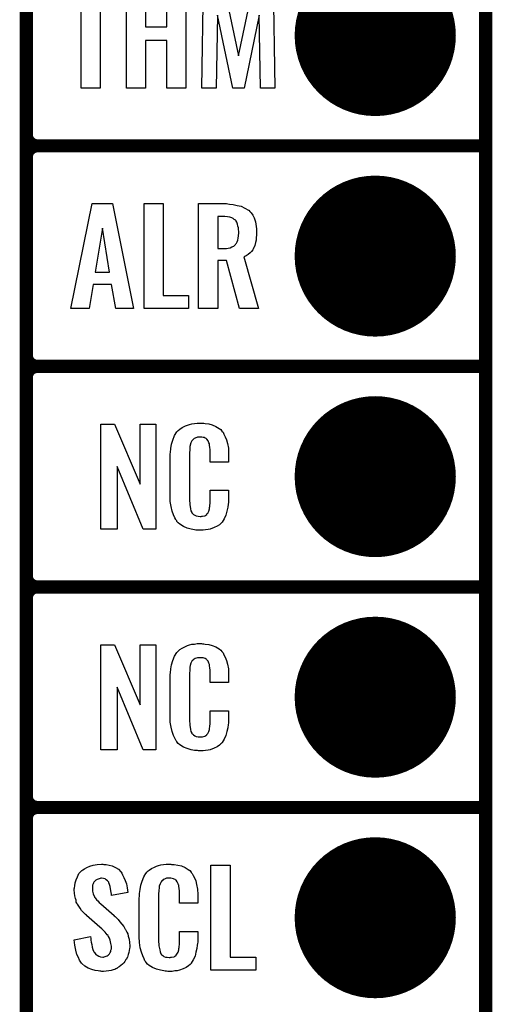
# Model space of a CAD drawing. Extents: x -0.07 to 0.95, y -0.15 to 2.1.
# Tile 13 of 25: x 0.74 to 0.95, y 0.26 to 0.71. Entities that reach past the tile are written whole.
import ezdxf

# ---------------------------------------------------------------- set-up
doc = ezdxf.new("R2010")
doc.units = 0
doc.layers.get('0').update_dxf_attribs({"linetype": 'CONTINUOUS'})
for name, color, linetype in [('gko', 6, 'CONTINUOUS'), ('gto', 2, 'CONTINUOUS'), ('gts', 1, 'CONTINUOUS')]:
    doc.layers.add(name, color=color, linetype=linetype)

# ---------------------------------------------------------------- blocks, each defined once
blk = doc.blocks.new('D32')
at = {"const_width": 0.003}
blk.add_lwpolyline([(-0.0015, 0, 1), (0.0015, 0, 1)], format="xyb", close=True, dxfattribs=at)
blk = doc.blocks.new('D36')
at = {"const_width": 0.0365}
blk.add_lwpolyline([(-0.01825, 0, 1), (0.01825, 0, 1)], format="xyb", close=True, dxfattribs=at)

msp = doc.modelspace()

# ---------------------------------------------------------------- linework, layer by layer
at = {"layer": 'gko', "color": 6, "const_width": 0.006}
msp.add_lwpolyline([(0.95, -0.05), (0.95, 2.01)], dxfattribs=at)
at = {"layer": 'gto', "color": 2, "const_width": 0.006}
for points in [[(0.742, -0.022), (0.742, 0.722)], [(0.742, 0.655), (0.742, 0.655)], [(0.742, 0.655), (0.742, 0.655)], [(0.747, 0.65), (0.747, 0.65)], [(0.747, 0.65), (0.747, 0.65)], [(0.747, 0.65), (0.747, 0.65)], [(0.747, 0.65), (0.747, 0.65)], [(0.747, 0.65), (0.95, 0.65)], [(0.747, 0.65), (0.95, 0.65)], [(0.742, 0.555), (0.742, 0.645)], [(0.742, 0.555), (0.742, 0.555)], [(0.742, 0.555), (0.742, 0.555)], [(0.747, 0.55), (0.747, 0.55)], [(0.747, 0.55), (0.747, 0.55)], [(0.747, 0.55), (0.747, 0.55)], [(0.747, 0.55), (0.747, 0.55)], [(0.747, 0.55), (0.95, 0.55)], [(0.747, 0.55), (0.95, 0.55)], [(0.742, 0.455), (0.742, 0.545)], [(0.742, 0.455), (0.742, 0.455)], [(0.742, 0.455), (0.742, 0.455)], [(0.747, 0.45), (0.747, 0.45)], [(0.747, 0.45), (0.747, 0.45)], [(0.747, 0.45), (0.747, 0.45)], [(0.747, 0.45), (0.747, 0.45)], [(0.747, 0.45), (0.95, 0.45)], [(0.747, 0.45), (0.95, 0.45)], [(0.742, 0.355), (0.742, 0.445)], [(0.742, 0.355), (0.742, 0.355)], [(0.742, 0.355), (0.742, 0.355)], [(0.747, 0.35), (0.747, 0.35)], [(0.747, 0.35), (0.747, 0.35)], [(0.747, 0.35), (0.747, 0.35)], [(0.747, 0.35), (0.747, 0.35)], [(0.747, 0.35), (0.95, 0.35)], [(0.747, 0.35), (0.95, 0.35)], [(0.742, 0.255), (0.742, 0.345)]]:
    msp.add_lwpolyline(points, dxfattribs=at)
at = {"layer": 'gto', "color": 2}
for points in [[(0.7833, 0.7174), (0.7755, 0.7174), (0.7755, 0.6762), (0.7668, 0.6762), (0.7668, 0.7174), (0.759, 0.7174), (0.759, 0.7238), (0.7833, 0.7238), (0.7833, 0.7174)], [(0.8143, 0.6762), (0.8056, 0.6762), (0.8056, 0.6977), (0.7959, 0.6977), (0.7959, 0.6762), (0.7873, 0.6762), (0.7873, 0.7238), (0.7959, 0.7238), (0.7959, 0.7039), (0.8056, 0.7039), (0.8056, 0.7238), (0.8143, 0.7238), (0.8143, 0.6762)], [(0.8546, 0.6762), (0.8481, 0.6762), (0.8474, 0.7092), (0.8406, 0.6762), (0.8355, 0.6762), (0.8285, 0.7093), (0.8279, 0.6762), (0.8214, 0.6762), (0.8222, 0.7238), (0.8312, 0.7238), (0.838, 0.6908), (0.845, 0.7238), (0.8537, 0.7238), (0.8546, 0.6762)], [(0.7905, 0.5762), (0.7825, 0.5762), (0.7806, 0.5871), (0.7723, 0.5871), (0.7704, 0.5762), (0.7622, 0.5762), (0.7718, 0.6238), (0.781, 0.6238), (0.7905, 0.5762)], [(0.804, 0.5821), (0.8155, 0.5821), (0.8155, 0.5762), (0.7953, 0.5762), (0.7953, 0.6238), (0.804, 0.6238), (0.804, 0.5821)], [(0.8333, 0.6237), (0.834, 0.6236), (0.8357, 0.6234), (0.8374, 0.623), (0.8393, 0.6226), (0.841, 0.6218), (0.8426, 0.6209), (0.8428, 0.6208), (0.8432, 0.6203), (0.8438, 0.6196), (0.8445, 0.6186), (0.8451, 0.6173), (0.8458, 0.6155), (0.8461, 0.6135), (0.8463, 0.6124), (0.8463, 0.6111), (0.8463, 0.611), (0.8463, 0.6109), (0.8463, 0.6104), (0.8462, 0.6095), (0.8461, 0.6085), (0.846, 0.6073), (0.8458, 0.6061), (0.8455, 0.6048), (0.845, 0.6037), (0.8449, 0.6036), (0.8447, 0.6032), (0.8445, 0.6028), (0.844, 0.6021), (0.8434, 0.6015), (0.8425, 0.6008), (0.8416, 0.6002), (0.8405, 0.5996), (0.8472, 0.5762), (0.8385, 0.5762), (0.8327, 0.598), (0.8287, 0.598), (0.8287, 0.5762), (0.82, 0.5762), (0.82, 0.6238), (0.8326, 0.6238), (0.8333, 0.6237)], [(0.8319, 0.6179), (0.8287, 0.6179), (0.8287, 0.6034), (0.832, 0.6034), (0.8326, 0.6035), (0.8334, 0.6036), (0.8343, 0.6038), (0.8351, 0.6042), (0.836, 0.6045), (0.8366, 0.6051), (0.8367, 0.6052), (0.8369, 0.6055), (0.8371, 0.6058), (0.8374, 0.6064), (0.8377, 0.6072), (0.8379, 0.6081), (0.8381, 0.6092), (0.8382, 0.6106), (0.8382, 0.6108), (0.8382, 0.6113), (0.8381, 0.6119), (0.838, 0.6128), (0.8378, 0.6136), (0.8376, 0.6145), (0.8373, 0.6154), (0.8368, 0.6161), (0.8367, 0.6162), (0.8365, 0.6164), (0.8361, 0.6166), (0.8357, 0.617), (0.835, 0.6173), (0.8341, 0.6176), (0.8331, 0.6178), (0.8319, 0.6179)], [(0.7765, 0.6127), (0.7732, 0.5927), (0.7797, 0.5927), (0.7765, 0.6127)], [(0.8006, 0.4762), (0.7949, 0.4762), (0.7832, 0.5046), (0.7832, 0.4762), (0.7758, 0.4762), (0.7758, 0.5238), (0.7819, 0.5238), (0.7935, 0.4966), (0.7935, 0.5238), (0.8006, 0.5238), (0.8006, 0.4762)], [(0.8218, 0.5242), (0.8224, 0.5242), (0.823, 0.5241), (0.8246, 0.5239), (0.8262, 0.5235), (0.8278, 0.5228), (0.8293, 0.5219), (0.83, 0.5214), (0.8306, 0.5207), (0.8307, 0.5205), (0.8311, 0.5201), (0.8315, 0.5192), (0.8321, 0.5181), (0.8326, 0.5167), (0.8331, 0.515), (0.8335, 0.5129), (0.8336, 0.5106), (0.8336, 0.5066), (0.8252, 0.5066), (0.8252, 0.5107), (0.8252, 0.5108), (0.8252, 0.5111), (0.8252, 0.5116), (0.8252, 0.5121), (0.8251, 0.5134), (0.825, 0.5141), (0.825, 0.5146), (0.825, 0.5147), (0.8249, 0.5149), (0.8247, 0.5154), (0.8243, 0.5163), (0.8238, 0.517), (0.8236, 0.5172), (0.8234, 0.5173), (0.823, 0.5175), (0.8226, 0.5177), (0.8221, 0.5178), (0.8214, 0.5179), (0.8203, 0.5179), (0.82, 0.5179), (0.8195, 0.5179), (0.8185, 0.5175), (0.818, 0.5173), (0.8176, 0.5169), (0.8174, 0.5167), (0.817, 0.5163), (0.8165, 0.5154), (0.8162, 0.5143), (0.8162, 0.5142), (0.8162, 0.5141), (0.8161, 0.5137), (0.8161, 0.5132), (0.816, 0.5127), (0.816, 0.5119), (0.8159, 0.5111), (0.8159, 0.5102), (0.8159, 0.4895), (0.8159, 0.4894), (0.8159, 0.4889), (0.816, 0.4882), (0.816, 0.4873), (0.8163, 0.4854), (0.8165, 0.4845), (0.8169, 0.4837), (0.817, 0.4836), (0.8171, 0.4834), (0.8174, 0.4832), (0.8177, 0.4829), (0.8183, 0.4825), (0.8189, 0.4822), (0.8198, 0.4821), (0.8207, 0.482), (0.8211, 0.482), (0.8214, 0.4821), (0.8218, 0.4821), (0.8228, 0.4823), (0.8233, 0.4826), (0.8237, 0.4829), (0.8238, 0.4829), (0.8238, 0.4831), (0.8242, 0.4835), (0.8247, 0.4844), (0.825, 0.4854), (0.825, 0.4855), (0.825, 0.4857), (0.825, 0.486), (0.8251, 0.4865), (0.8251, 0.487), (0.8252, 0.4878), (0.8252, 0.4886), (0.8252, 0.4895), (0.8252, 0.4938), (0.8336, 0.4938), (0.8336, 0.49), (0.8336, 0.4899), (0.8336, 0.4897), (0.8336, 0.4894), (0.8336, 0.4889), (0.8335, 0.4883), (0.8334, 0.4876), (0.8332, 0.4861), (0.8328, 0.4844), (0.8324, 0.4826), (0.8316, 0.4809), (0.8307, 0.4794), (0.8306, 0.4792), (0.8301, 0.4788), (0.8294, 0.4782), (0.8284, 0.4775), (0.827, 0.4769), (0.8252, 0.4762), (0.8243, 0.476), (0.8232, 0.4759), (0.822, 0.4757), (0.82, 0.4757), (0.8195, 0.4758), (0.8188, 0.4758), (0.8182, 0.4759), (0.8166, 0.4762), (0.8149, 0.4767), (0.8131, 0.4774), (0.8115, 0.4784), (0.8108, 0.479), (0.8102, 0.4797), (0.8102, 0.4798), (0.8101, 0.4799), (0.8099, 0.4802), (0.8097, 0.4805), (0.8092, 0.4814), (0.8087, 0.4827), (0.808, 0.4844), (0.8076, 0.4864), (0.8072, 0.4887), (0.8071, 0.4914), (0.8071, 0.5083), (0.8071, 0.5084), (0.8071, 0.5087), (0.8071, 0.5091), (0.8072, 0.5096), (0.8072, 0.5103), (0.8073, 0.511), (0.8075, 0.5128), (0.8078, 0.5147), (0.8084, 0.5166), (0.8091, 0.5186), (0.8102, 0.5203), (0.8102, 0.5203), (0.8103, 0.5204), (0.8107, 0.5209), (0.8115, 0.5216), (0.8126, 0.5223), (0.814, 0.523), (0.815, 0.5234), (0.8159, 0.5237), (0.8169, 0.524), (0.8181, 0.5241), (0.8193, 0.5243), (0.8213, 0.5243), (0.8218, 0.5242)], [(0.8218, 0.4242), (0.8224, 0.4242), (0.823, 0.4241), (0.8246, 0.4239), (0.8262, 0.4235), (0.8278, 0.4228), (0.8293, 0.4219), (0.83, 0.4214), (0.8306, 0.4207), (0.8307, 0.4205), (0.8311, 0.4201), (0.8315, 0.4192), (0.8321, 0.4181), (0.8326, 0.4167), (0.8331, 0.415), (0.8335, 0.4129), (0.8336, 0.4106), (0.8336, 0.4066), (0.8252, 0.4066), (0.8252, 0.4107), (0.8252, 0.4108), (0.8252, 0.4111), (0.8252, 0.4116), (0.8252, 0.4121), (0.8251, 0.4134), (0.825, 0.4141), (0.825, 0.4146), (0.825, 0.4147), (0.8249, 0.4149), (0.8247, 0.4154), (0.8243, 0.4163), (0.8238, 0.417), (0.8236, 0.4172), (0.8234, 0.4173), (0.823, 0.4175), (0.8226, 0.4177), (0.8221, 0.4178), (0.8214, 0.4179), (0.8203, 0.4179), (0.82, 0.4179), (0.8195, 0.4179), (0.8185, 0.4175), (0.818, 0.4173), (0.8176, 0.4169), (0.8174, 0.4167), (0.817, 0.4163), (0.8165, 0.4154), (0.8162, 0.4143), (0.8162, 0.4142), (0.8162, 0.4141), (0.8161, 0.4137), (0.8161, 0.4132), (0.816, 0.4127), (0.816, 0.4119), (0.8159, 0.4111), (0.8159, 0.4102), (0.8159, 0.3895), (0.8159, 0.3894), (0.8159, 0.3889), (0.816, 0.3882), (0.816, 0.3873), (0.8163, 0.3854), (0.8165, 0.3845), (0.8169, 0.3837), (0.817, 0.3836), (0.8171, 0.3834), (0.8174, 0.3832), (0.8177, 0.3829), (0.8183, 0.3825), (0.8189, 0.3822), (0.8198, 0.3821), (0.8207, 0.382), (0.8211, 0.382), (0.8214, 0.3821), (0.8218, 0.3821), (0.8228, 0.3823), (0.8233, 0.3826), (0.8237, 0.3829), (0.8238, 0.3829), (0.8238, 0.3831), (0.8242, 0.3835), (0.8247, 0.3844), (0.825, 0.3854), (0.825, 0.3855), (0.825, 0.3857), (0.825, 0.386), (0.8251, 0.3865), (0.8251, 0.387), (0.8252, 0.3878), (0.8252, 0.3886), (0.8252, 0.3895), (0.8252, 0.3938), (0.8336, 0.3938), (0.8336, 0.39), (0.8336, 0.3899), (0.8336, 0.3897), (0.8336, 0.3894), (0.8336, 0.3889), (0.8335, 0.3883), (0.8334, 0.3876), (0.8332, 0.3861), (0.8328, 0.3844), (0.8324, 0.3826), (0.8316, 0.3809), (0.8307, 0.3794), (0.8306, 0.3792), (0.8301, 0.3788), (0.8294, 0.3782), (0.8284, 0.3775), (0.827, 0.3769), (0.8252, 0.3762), (0.8243, 0.376), (0.8232, 0.3759), (0.822, 0.3757), (0.82, 0.3757), (0.8195, 0.3758), (0.8188, 0.3758), (0.8182, 0.3759), (0.8166, 0.3762), (0.8149, 0.3767), (0.8131, 0.3774), (0.8115, 0.3784), (0.8108, 0.379), (0.8102, 0.3797), (0.8102, 0.3798), (0.8101, 0.3799), (0.8099, 0.3802), (0.8097, 0.3805), (0.8092, 0.3814), (0.8087, 0.3827), (0.808, 0.3844), (0.8076, 0.3864), (0.8072, 0.3887), (0.8071, 0.3914), (0.8071, 0.4083), (0.8071, 0.4084), (0.8071, 0.4087), (0.8071, 0.4091), (0.8072, 0.4096), (0.8072, 0.4103), (0.8073, 0.411), (0.8075, 0.4128), (0.8078, 0.4147), (0.8084, 0.4166), (0.8091, 0.4186), (0.8102, 0.4203), (0.8102, 0.4203), (0.8103, 0.4204), (0.8107, 0.4209), (0.8115, 0.4216), (0.8126, 0.4223), (0.814, 0.423), (0.815, 0.4234), (0.8159, 0.4237), (0.8169, 0.424), (0.8181, 0.4241), (0.8193, 0.4243), (0.8213, 0.4243), (0.8218, 0.4242)], [(0.8006, 0.3762), (0.7949, 0.3762), (0.7832, 0.4046), (0.7832, 0.3762), (0.7758, 0.3762), (0.7758, 0.4238), (0.7819, 0.4238), (0.7935, 0.3966), (0.7935, 0.4238), (0.8006, 0.4238), (0.8006, 0.3762)], [(0.7771, 0.3242), (0.7781, 0.3241), (0.7795, 0.3239), (0.7809, 0.3235), (0.7824, 0.3228), (0.7837, 0.322), (0.7848, 0.3208), (0.7849, 0.3206), (0.7853, 0.3202), (0.7856, 0.3194), (0.7862, 0.3183), (0.7868, 0.3169), (0.7873, 0.3154), (0.7877, 0.3135), (0.788, 0.3114), (0.7805, 0.3101), (0.7805, 0.3103), (0.7805, 0.3107), (0.7804, 0.3114), (0.7803, 0.3122), (0.78, 0.3141), (0.7797, 0.315), (0.7794, 0.3158), (0.7794, 0.3159), (0.7793, 0.3161), (0.7791, 0.3165), (0.7787, 0.3168), (0.7782, 0.3172), (0.7777, 0.3176), (0.7769, 0.3178), (0.7761, 0.3179), (0.7758, 0.3179), (0.7755, 0.3178), (0.775, 0.3177), (0.774, 0.3174), (0.7734, 0.317), (0.773, 0.3166), (0.773, 0.3166), (0.7728, 0.3165), (0.7726, 0.3162), (0.7724, 0.3158), (0.7722, 0.3154), (0.772, 0.3148), (0.7719, 0.3142), (0.7719, 0.3134), (0.7719, 0.3133), (0.7719, 0.313), (0.7719, 0.3126), (0.7719, 0.312), (0.7722, 0.3108), (0.7728, 0.3095), (0.7729, 0.3094), (0.773, 0.3092), (0.7732, 0.309), (0.7735, 0.3086), (0.7739, 0.308), (0.7744, 0.3076), (0.775, 0.3069), (0.7757, 0.3063), (0.7817, 0.301), (0.7818, 0.3009), (0.7822, 0.3005), (0.7828, 0.2999), (0.7836, 0.2992), (0.7844, 0.2982), (0.7853, 0.2971), (0.7861, 0.296), (0.7868, 0.2948), (0.7869, 0.2946), (0.7871, 0.2943), (0.7875, 0.2935), (0.7879, 0.2927), (0.7881, 0.2916), (0.7885, 0.2903), (0.7887, 0.2888), (0.7888, 0.2872), (0.7888, 0.287), (0.7888, 0.2867), (0.7887, 0.286), (0.7886, 0.2852), (0.7884, 0.2843), (0.7881, 0.2833), (0.7878, 0.2821), (0.7872, 0.2811), (0.7871, 0.281), (0.7869, 0.2807), (0.7866, 0.2802), (0.7861, 0.2796), (0.7855, 0.279), (0.7848, 0.2784), (0.784, 0.2777), (0.783, 0.2771), (0.783, 0.277), (0.7826, 0.2769), (0.782, 0.2766), (0.7813, 0.2764), (0.7804, 0.2761), (0.7793, 0.2759), (0.7781, 0.2758), (0.7769, 0.2757), (0.7762, 0.2757), (0.7758, 0.2758), (0.7753, 0.2758), (0.7746, 0.2759), (0.7732, 0.2761), (0.7717, 0.2765), (0.77, 0.2772), (0.7685, 0.278), (0.7671, 0.2792), (0.767, 0.2794), (0.7667, 0.2798), (0.7661, 0.2807), (0.7656, 0.2819), (0.7649, 0.2834), (0.7644, 0.2853), (0.7639, 0.2875), (0.7637, 0.29), (0.7711, 0.2915), (0.7711, 0.2914), (0.7711, 0.2913), (0.7712, 0.2907), (0.7712, 0.2899), (0.7714, 0.2889), (0.7716, 0.2878), (0.7718, 0.2867), (0.7721, 0.2856), (0.7725, 0.2846), (0.7726, 0.2845), (0.7728, 0.2842), (0.7731, 0.2838), (0.7735, 0.2834), (0.7741, 0.283), (0.7748, 0.2826), (0.7756, 0.2823), (0.7766, 0.2822), (0.7769, 0.2822), (0.7772, 0.2823), (0.7777, 0.2824), (0.7786, 0.2828), (0.7791, 0.2831), (0.7794, 0.2834), (0.7795, 0.2835), (0.7796, 0.2836), (0.7798, 0.2839), (0.78, 0.2843), (0.7802, 0.2847), (0.7803, 0.2853), (0.7805, 0.2859), (0.7805, 0.2867), (0.7805, 0.2868), (0.7805, 0.2871), (0.7804, 0.2877), (0.7803, 0.2883), (0.7799, 0.2899), (0.7796, 0.2907), (0.7792, 0.2915), (0.7791, 0.2916), (0.779, 0.2919), (0.7786, 0.2922), (0.7782, 0.2928), (0.7777, 0.2934), (0.777, 0.2942), (0.7762, 0.295), (0.7753, 0.2958), (0.7693, 0.301), (0.7692, 0.3011), (0.7688, 0.3015), (0.7683, 0.3019), (0.7677, 0.3026), (0.767, 0.3033), (0.7663, 0.3043), (0.7657, 0.3052), (0.7651, 0.3061), (0.765, 0.3062), (0.7649, 0.3066), (0.7646, 0.3071), (0.7645, 0.3079), (0.7642, 0.3088), (0.7639, 0.3099), (0.7638, 0.3112), (0.7637, 0.3126), (0.7637, 0.3127), (0.7637, 0.3129), (0.7637, 0.3131), (0.7638, 0.3135), (0.7639, 0.3145), (0.7641, 0.3158), (0.7645, 0.3172), (0.7651, 0.3186), (0.7658, 0.3201), (0.767, 0.3213), (0.7671, 0.3214), (0.7676, 0.3217), (0.7683, 0.3222), (0.7694, 0.3228), (0.7707, 0.3234), (0.7722, 0.3239), (0.7741, 0.3242), (0.7761, 0.3243), (0.7767, 0.3243), (0.7771, 0.3242)], [(0.8078, 0.3242), (0.8084, 0.3242), (0.809, 0.3241), (0.8106, 0.3239), (0.8122, 0.3235), (0.8139, 0.3228), (0.8153, 0.3219), (0.8161, 0.3214), (0.8166, 0.3207), (0.8167, 0.3205), (0.8171, 0.3201), (0.8176, 0.3192), (0.8181, 0.3181), (0.8187, 0.3167), (0.8191, 0.315), (0.8195, 0.3129), (0.8196, 0.3106), (0.8196, 0.3066), (0.8113, 0.3066), (0.8113, 0.3107), (0.8113, 0.3108), (0.8113, 0.3111), (0.8113, 0.3116), (0.8113, 0.3121), (0.8112, 0.3134), (0.8111, 0.3141), (0.811, 0.3146), (0.811, 0.3147), (0.8109, 0.3149), (0.8107, 0.3154), (0.8103, 0.3163), (0.8098, 0.317), (0.8096, 0.3172), (0.8094, 0.3173), (0.809, 0.3175), (0.8087, 0.3177), (0.8081, 0.3178), (0.8075, 0.3179), (0.8064, 0.3179), (0.806, 0.3179), (0.8055, 0.3179), (0.8045, 0.3175), (0.804, 0.3173), (0.8036, 0.3169), (0.8034, 0.3167), (0.803, 0.3163), (0.8026, 0.3154), (0.8022, 0.3143), (0.8022, 0.3142), (0.8022, 0.3141), (0.8021, 0.3137), (0.8021, 0.3132), (0.802, 0.3127), (0.802, 0.3119), (0.8019, 0.3111), (0.8019, 0.3102), (0.8019, 0.2895), (0.8019, 0.2894), (0.8019, 0.2889), (0.802, 0.2882), (0.802, 0.2873), (0.8024, 0.2854), (0.8026, 0.2845), (0.8029, 0.2837), (0.803, 0.2836), (0.8031, 0.2834), (0.8034, 0.2832), (0.8038, 0.2829), (0.8043, 0.2825), (0.805, 0.2822), (0.8058, 0.2821), (0.8067, 0.282), (0.8071, 0.282), (0.8075, 0.2821), (0.8078, 0.2821), (0.8089, 0.2823), (0.8093, 0.2826), (0.8097, 0.2829), (0.8098, 0.2829), (0.8099, 0.2831), (0.8102, 0.2835), (0.8107, 0.2844), (0.811, 0.2854), (0.811, 0.2855), (0.8111, 0.2857), (0.8111, 0.286), (0.8112, 0.2865), (0.8112, 0.287), (0.8113, 0.2878), (0.8113, 0.2886), (0.8113, 0.2895), (0.8113, 0.2938), (0.8196, 0.2938), (0.8196, 0.29), (0.8196, 0.2899), (0.8196, 0.2897), (0.8196, 0.2894), (0.8196, 0.2889), (0.8195, 0.2883), (0.8194, 0.2876), (0.8192, 0.2861), (0.8188, 0.2844), (0.8184, 0.2826), (0.8176, 0.2809), (0.8167, 0.2794), (0.8166, 0.2792), (0.8162, 0.2788), (0.8154, 0.2782), (0.8144, 0.2775), (0.813, 0.2769), (0.8113, 0.2762), (0.8103, 0.276), (0.8092, 0.2759), (0.808, 0.2757), (0.806, 0.2757), (0.8055, 0.2758), (0.8049, 0.2758), (0.8042, 0.2759), (0.8027, 0.2762), (0.8009, 0.2767), (0.7991, 0.2774), (0.7976, 0.2784), (0.7968, 0.279), (0.7962, 0.2797), (0.7962, 0.2798), (0.7961, 0.2799), (0.7959, 0.2802), (0.7957, 0.2805), (0.7953, 0.2814), (0.7947, 0.2827), (0.7941, 0.2844), (0.7936, 0.2864), (0.7932, 0.2887), (0.7931, 0.2914), (0.7931, 0.3083), (0.7931, 0.3084), (0.7931, 0.3087), (0.7931, 0.3091), (0.7932, 0.3096), (0.7932, 0.3103), (0.7933, 0.311), (0.7935, 0.3128), (0.7939, 0.3147), (0.7944, 0.3166), (0.7952, 0.3186), (0.7962, 0.3203), (0.7962, 0.3203), (0.7964, 0.3204), (0.7967, 0.3209), (0.7976, 0.3216), (0.7987, 0.3223), (0.8001, 0.323), (0.801, 0.3234), (0.8019, 0.3237), (0.8029, 0.324), (0.8041, 0.3241), (0.8053, 0.3243), (0.8074, 0.3243), (0.8078, 0.3242)], [(0.8343, 0.2821), (0.8459, 0.2821), (0.8459, 0.2762), (0.8256, 0.2762), (0.8256, 0.3238), (0.8343, 0.3238), (0.8343, 0.2821)]]:
    msp.add_lwpolyline(points, dxfattribs=at)
at = {"layer": 'gto', "color": 2, "const_width": 0.006}
for points in [[(0.742, 0.655, 0.414214), (0.747, 0.65)], [(0.747, 0.65, 0.414214), (0.742, 0.645)], [(0.747, 0.65, 0.414214), (0.742, 0.645)], [(0.742, 0.555, 0.414214), (0.747, 0.55)], [(0.747, 0.55, 0.414214), (0.742, 0.545)], [(0.747, 0.55, 0.414214), (0.742, 0.545)], [(0.742, 0.455, 0.414214), (0.747, 0.45)], [(0.747, 0.45, 0.414214), (0.742, 0.445)], [(0.747, 0.45, 0.414214), (0.742, 0.445)], [(0.742, 0.355, 0.414214), (0.747, 0.35)], [(0.747, 0.35, 0.414214), (0.742, 0.345)], [(0.747, 0.35, 0.414214), (0.742, 0.345)]]:
    msp.add_lwpolyline(points, format="xyb", dxfattribs=at)

# ---------------------------------------------------------------- block references
at = {"layer": 'gto'}
for p in [(0.742, 0.655), (0.742, 0.655), (0.742, 0.655), (0.747, 0.65), (0.747, 0.65), (0.747, 0.65), (0.747, 0.65), (0.747, 0.65), (0.747, 0.65), (0.747, 0.65), (0.747, 0.65), (0.747, 0.65), (0.95, 0.65), (0.95, 0.65), (0.742, 0.645), (0.742, 0.645), (0.742, 0.645), (0.742, 0.555), (0.742, 0.555), (0.742, 0.555), (0.742, 0.555), (0.747, 0.55), (0.747, 0.55), (0.747, 0.55), (0.747, 0.55), (0.747, 0.55), (0.747, 0.55), (0.747, 0.55), (0.747, 0.55), (0.747, 0.55), (0.95, 0.55), (0.95, 0.55), (0.742, 0.545), (0.742, 0.545), (0.742, 0.545), (0.742, 0.455), (0.742, 0.455), (0.742, 0.455), (0.742, 0.455), (0.747, 0.45), (0.747, 0.45), (0.747, 0.45), (0.747, 0.45), (0.747, 0.45), (0.747, 0.45), (0.747, 0.45), (0.747, 0.45), (0.747, 0.45), (0.95, 0.45), (0.95, 0.45), (0.742, 0.445), (0.742, 0.445), (0.742, 0.445), (0.742, 0.355), (0.742, 0.355), (0.742, 0.355), (0.742, 0.355), (0.747, 0.35), (0.747, 0.35), (0.747, 0.35), (0.747, 0.35), (0.747, 0.35), (0.747, 0.35), (0.747, 0.35), (0.747, 0.35), (0.747, 0.35), (0.95, 0.35), (0.95, 0.35), (0.742, 0.345), (0.742, 0.345), (0.742, 0.345)]:
    msp.add_blockref('D32', p, dxfattribs=at)
at = {"layer": 'gts'}
for p in [(0.9, 0.7), (0.9, 0.6), (0.9, 0.5), (0.9, 0.4), (0.9, 0.3)]:
    msp.add_blockref('D36', p, dxfattribs=at)

doc.saveas('drawing.dxf')
